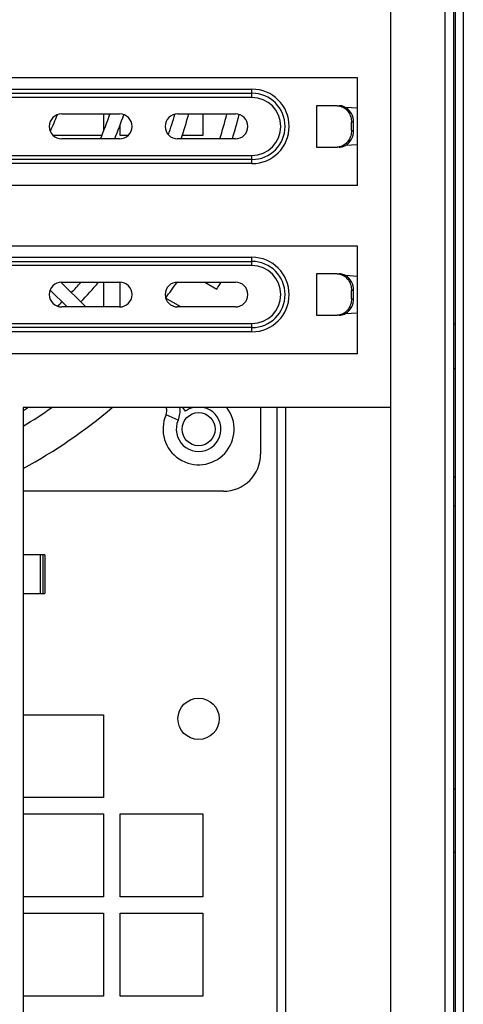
# Model space of a CAD drawing. Header units: millimetres. Extents: x 818 to 1412, y 141 to 561.
# Tile 16 of 86: x 954 to 967, y 373 to 403. Entities that reach past the tile are written whole.
import ezdxf

# ---------------------------------------------------------------- set-up
doc = ezdxf.new("R2010")
doc.units = ezdxf.units.MM
doc.header["$LTSCALE"] = 61.468
doc.layers.get('0').update_dxf_attribs({"linetype": 'CONTINUOUS'})

msp = doc.modelspace()

# ---------------------------------------------------------------- linework, layer by layer
at = {"linetype": 'Continuous'}
for p, q in [((966.8469, 429.4075), (966.8469, 347.1575)), ((967.0969, 429.4075), (967.0969, 347.1575)), ((966.5469, 347.445), (966.5469, 429.12)), ((966.7969, 429.12), (966.7969, 347.445)), ((964.8969, 428.1075), (964.8969, 349.9575)), ((963.8969, 400.7688), (937.1969, 400.7688)), ((963.8969, 397.5188), (963.8969, 400.7688)), ((940.4594, 400.4313), (960.7094, 400.4313)), ((960.7094, 400.1813), (960.7094, 400.4313)), ((940.4594, 400.3063), (960.7094, 400.3063)), ((960.7094, 400.1813), (940.4594, 400.1813)), ((962.6634, 399.9313), (962.6634, 398.6813)), ((963.284, 399.9313), (962.6634, 399.9313)), ((963.8969, 399.8551), (963.5392, 399.8778)), ((954.9594, 399.6813), (956.7094, 399.6813)), ((956.2219, 399.6813), (956.2219, 399.1714)), ((958.4594, 399.6813), (960.2094, 399.6813)), ((959.2219, 399.6813), (959.2219, 399.0325)), ((956.7219, 399.0325), (956.7219, 399.3496)), ((963.717, 399.1813), (963.717, 399.4313)), ((963.7795, 399.4313), (963.717, 399.4313)), ((963.7795, 399.1813), (963.7795, 399.4313)), ((956.1672, 399.0325), (954.7046, 399.0325)), ((956.7094, 398.9313), (954.9594, 398.9313)), ((956.9645, 399.0325), (956.7219, 399.0325)), ((960.2094, 398.9313), (958.4594, 398.9313)), ((959.2219, 399.0325), (958.5949, 399.0325)), ((963.717, 399.1813), (963.7795, 399.1813)), ((962.6634, 398.6813), (963.284, 398.6813)), ((963.5392, 398.7348), (963.8969, 398.7575)), ((940.4594, 398.4313), (960.7094, 398.4313)), ((960.7094, 398.1813), (960.7094, 398.4313)), ((960.7094, 398.3063), (940.4594, 398.3063)), ((960.7094, 398.1813), (940.4594, 398.1813)), ((963.8969, 397.5188), (937.1969, 397.5188)), ((963.8969, 395.6888), (937.1969, 395.6888)), ((963.8969, 392.4388), (963.8969, 395.6888)), ((940.4594, 395.3513), (960.7094, 395.3513)), ((960.7094, 395.1013), (960.7094, 395.3513)), ((940.4594, 395.2263), (960.7094, 395.2263)), ((960.7094, 395.1013), (940.4594, 395.1013)), ((962.6634, 394.8513), (962.6634, 393.6013)), ((963.284, 394.8513), (962.6634, 394.8513)), ((963.8969, 394.7751), (963.5392, 394.7978)), ((955.686, 393.8513), (954.9378, 394.5995)), ((954.9594, 394.6013), (956.7094, 394.6013)), ((956.2219, 394.6013), (956.2219, 393.8513)), ((956.7219, 393.8513), (956.7219, 394.6013)), ((958.4594, 394.6013), (960.2094, 394.6013)), ((959.2877, 394.6013), (959.6492, 394.3926)), ((955.1203, 393.8513), (954.6106, 394.361)), ((963.717, 394.1013), (963.717, 394.3513)), ((963.7795, 394.3513), (963.717, 394.3513)), ((963.7795, 394.1013), (963.7795, 394.3513)), ((958.5617, 393.8513), (958.1009, 394.1173)), ((963.717, 394.1013), (963.7795, 394.1013)), ((956.7094, 393.8513), (954.9594, 393.8513)), ((960.2094, 393.8513), (958.4594, 393.8513)), ((962.6634, 393.6013), (963.284, 393.6013)), ((963.5392, 393.6548), (963.8969, 393.6775)), ((940.4594, 393.3513), (960.7094, 393.3513)), ((960.7094, 393.1013), (960.7094, 393.3513)), ((966.7969, 393.34), (966.8469, 393.34)), ((960.7094, 393.2263), (940.4594, 393.2263)), ((960.7094, 393.1013), (940.4594, 393.1013)), ((963.8969, 392.4388), (937.1969, 392.4388)), ((966.7969, 391.99), (966.8469, 391.99)), ((953.7957, 390.8138), (953.7957, 351.0688)), ((964.9057, 390.8138), (953.7957, 390.8138)), ((958.4787, 390.4286), (958.1124, 390.5892)), ((958.6062, 390.8138), (958.6927, 390.6981)), ((960.9719, 390.8138), (960.9719, 389.4075)), ((961.4719, 351.0688), (961.4719, 390.8138)), ((961.7219, 390.8138), (961.7219, 351.0688)), ((966.7969, 388.72), (966.8469, 388.72)), ((959.8469, 388.2825), (953.7957, 388.2825)), ((966.7969, 387.845), (966.8469, 387.845)), ((954.4498, 386.3667), (953.7957, 386.3667)), ((954.32, 385.1983), (954.32, 386.3667)), ((954.3934, 386.3667), (954.3934, 385.1983)), ((954.4498, 386.3667), (954.4498, 385.1983)), ((953.7957, 385.1983), (954.4498, 385.1983)), ((953.7957, 381.5325), (956.2219, 381.5325)), ((956.2219, 381.5325), (956.2219, 379.0325)), ((966.7969, 379.2968), (966.8469, 379.2959)), ((956.2219, 379.0325), (953.7957, 379.0325)), ((953.7957, 378.5325), (956.2219, 378.5325)), ((956.2219, 378.5325), (956.2219, 376.0325)), ((956.7219, 376.0325), (956.7219, 378.5325)), ((956.7219, 378.5325), (959.2219, 378.5325)), ((959.2219, 378.5325), (959.2219, 376.0325)), ((966.8469, 377.3687), (966.7969, 377.3678)), ((956.2219, 376.0325), (953.7957, 376.0325)), ((959.2219, 376.0325), (956.7219, 376.0325)), ((953.7957, 375.5325), (956.2219, 375.5325)), ((956.2219, 375.5325), (956.2219, 373.0325)), ((956.7219, 373.0325), (956.7219, 375.5325)), ((956.7219, 375.5325), (959.2219, 375.5325)), ((959.2219, 375.5325), (959.2219, 373.0325)), ((956.2219, 373.0325), (953.7957, 373.0325)), ((959.2219, 373.0325), (956.7219, 373.0325))]:
    msp.add_line(p, q, dxfattribs=at)
for centre, radius in [((959.0969, 390.1575), 0.5), ((959.0969, 381.4075), 0.625)]:
    msp.add_circle(centre, radius, dxfattribs=at)
for centre, radius, start, end in [((960.7094, 399.3063), 1.125, 270, 90), ((960.7094, 399.3063), 1, 270, 90), ((960.7094, 399.3063), 0.875, 270, 90), ((954.9594, 399.3063), 0.375, 90, 270), ((945.9719, 403.2825), 9.575, 334.53807, 337.73746), ((945.9719, 403.2825), 11.05, 336.80651, 340.97437), ((945.9719, 403.2825), 11.45, 337.65394, 341.55601), ((956.7094, 399.3063), 0.375, 270, 90), ((958.4594, 399.3063), 0.375, 90, 270), ((945.9719, 403.2825), 12.925, 340.90216, 343.77002), ((945.9719, 403.2825), 13.325, 340.93572, 344.31981), ((945.9719, 403.2825), 14.4375, 342.45094, 345.55206), ((945.9719, 403.2825), 14.8, 342.89243, 345.84568), ((960.2094, 399.3063), 0.375, 270, 90), ((960.7094, 394.2263), 1.125, 270, 90), ((960.7094, 394.2263), 1, 270, 90), ((960.7094, 394.2263), 0.875, 270, 90), ((954.9594, 394.2263), 0.375, 90, 270), ((945.9719, 403.2825), 12.925, 315.88676, 317.7845), ((945.9719, 403.2825), 13.325, 315.86014, 319.31751), ((956.7094, 394.2263), 0.375, 270, 90), ((958.4594, 394.2263), 0.375, 90, 270), ((945.9719, 403.2825), 15.2, 322.95912, 325.15703), ((945.9719, 403.2825), 16.3125, 326.97682, 327.84682), ((960.2094, 394.2263), 0.375, 270, 90), ((945.9719, 403.2825), 12.925, 313.28144, 314.11324), ((945.9719, 403.2825), 15.2, 300.9846, 304.86813), ((945.9719, 403.2825), 14.8, 301.92443, 302.55155), ((945.9719, 403.2825), 16.3125, 298.6723, 310.13721), ((959.0969, 390.1575), 1.075, 156.32369, 37.63936), ((957.8377, 390.7097), 0.3, 336.32369, 20.33129), ((959.0969, 390.1575), 0.675, 156.32369, 76.96938), ((957.8377, 390.7097), 0.7, 336.32369, 8.56358), ((959.0969, 390.1575), 0.675, 103.46035, 126.78679), ((959.8469, 389.4075), 1.125, 270, 0)]:
    msp.add_arc(centre, radius, start, end, dxfattribs=at)
for points in [[(963.284, 399.9313), (963.3218, 399.9313), (963.3601, 399.9254), (963.3963, 399.9142)], [(963.3963, 398.6984), (963.3601, 398.6872), (963.3218, 398.6813), (963.284, 398.6813)], [(963.284, 394.8513), (963.3218, 394.8513), (963.3601, 394.8454), (963.3963, 394.8342)], [(963.3963, 393.6184), (963.3601, 393.6072), (963.3218, 393.6013), (963.284, 393.6013)]]:
    msp.add_open_spline(points, degree=3, dxfattribs=at)
for points, knots in [([(963.5396, 399.8788), (963.5248, 399.8873), (963.4646, 399.9172), (963.3965, 399.9313), (963.3465, 399.9313)], [0, 0, 0, 0, 0.2546161, 1, 1, 1, 1]), ([(963.3963, 399.9142), (963.4425, 399.8998), (963.5319, 399.8522), (963.6356, 399.7381), (963.7019, 399.5929), (963.717, 399.4854), (963.717, 399.4313)], [0, 0, 0, 0, 0.2349141, 0.4805959, 0.7369929, 1, 1, 1, 1]), ([(963.7795, 399.4313), (963.7795, 399.5216), (963.7384, 399.6997), (963.6131, 399.8365), (963.5396, 399.8788)], [0, 0, 0, 0, 0.5159796, 1, 1, 1, 1]), ([(963.717, 399.1813), (963.717, 399.1272), (963.7019, 399.0197), (963.6356, 398.8745), (963.5319, 398.7604), (963.4425, 398.7127), (963.3963, 398.6984)], [0, 0, 0, 0, 0.2630068, 0.5194036, 0.7650856, 1, 1, 1, 1]), ([(963.5396, 398.7338), (963.6131, 398.7761), (963.7384, 398.9128), (963.7795, 399.091), (963.7795, 399.1813)], [0, 0, 0, 0, 0.4840204, 1, 1, 1, 1]), ([(963.3465, 398.6813), (963.3631, 398.6813), (963.4302, 398.6857), (963.4958, 398.7086), (963.5396, 398.7338)], [0, 0, 0, 0, 0.2481697, 1, 1, 1, 1]), ([(963.5396, 394.7988), (963.5248, 394.8073), (963.4646, 394.8372), (963.3965, 394.8513), (963.3465, 394.8513)], [0, 0, 0, 0, 0.2546161, 1, 1, 1, 1]), ([(963.3963, 394.8342), (963.4425, 394.8198), (963.5319, 394.7722), (963.6356, 394.6581), (963.7019, 394.5129), (963.717, 394.4054), (963.717, 394.3513)], [0, 0, 0, 0, 0.2349141, 0.4805959, 0.7369929, 1, 1, 1, 1]), ([(963.7795, 394.3513), (963.7795, 394.4416), (963.7384, 394.6197), (963.6131, 394.7565), (963.5396, 394.7988)], [0, 0, 0, 0, 0.5159796, 1, 1, 1, 1]), ([(963.717, 394.1013), (963.717, 394.0472), (963.7019, 393.9397), (963.6356, 393.7945), (963.5319, 393.6804), (963.4425, 393.6327), (963.3963, 393.6184)], [0, 0, 0, 0, 0.2630068, 0.5194036, 0.7650856, 1, 1, 1, 1]), ([(963.5396, 393.6538), (963.6131, 393.6961), (963.7384, 393.8328), (963.7795, 394.011), (963.7795, 394.1013)], [0, 0, 0, 0, 0.4840204, 1, 1, 1, 1]), ([(963.3465, 393.6013), (963.3631, 393.6013), (963.4302, 393.6057), (963.4958, 393.6286), (963.5396, 393.6538)], [0, 0, 0, 0, 0.2481697, 1, 1, 1, 1])]:
    msp.add_open_spline(points, degree=3, knots=knots, dxfattribs=at)

doc.saveas('drawing.dxf')
